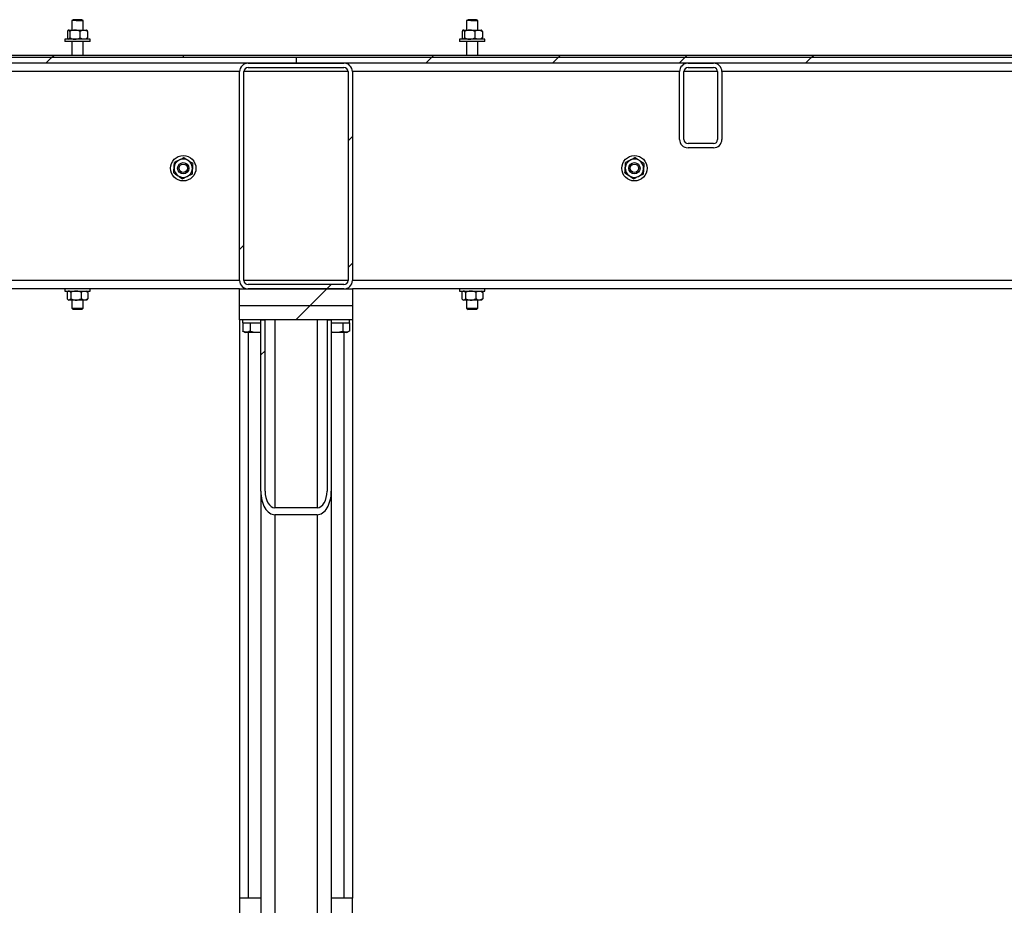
# Model space of a CAD drawing. Header units: millimetres. Extents: x 5 to 589, y 5 to 415.
# Tile 52 of 76: x 491 to 526, y 206 to 237. Entities that reach past the tile are written whole.
import ezdxf

# ---------------------------------------------------------------- set-up
doc = ezdxf.new("R2010")
doc.units = ezdxf.units.MM
doc.layers.add('TRAIT-FINS', color=9, linetype='Continuous')
doc.layers.add('TRAIT-FORT', color=4, linetype='Continuous', lineweight=25)
pattern_1 = [(45, (0, 0), (-13.4704, 13.4704), []), (45, (4.49, 2e-323), (-13.4704, 13.4704), []), (45, (8.98, 4e-323), (-13.4704, 13.4704), []), (45, (13.47, 6e-323), (-13.4704, 13.4704), [])]

msp = doc.modelspace()

# ---------------------------------------------------------------- hatches: boundary and pattern name
at = {"layer": 'TRAIT-FINS'}
h = msp.add_hatch(dxfattribs=at)
h.set_pattern_fill('DIN 201 ACIER ET FONTE', color=9, style=0, pattern_type=2)
h.set_pattern_definition(pattern_1)
h.paths.add_polyline_path([(496.44686, 235.84094), (496.44686, 235.91594), (441.44691, 235.91594), (441.44691, 235.84094)], flags=0)
h = msp.add_hatch(dxfattribs=at)
h.set_pattern_fill('DIN 201 ACIER ET FONTE', color=9, style=0, pattern_type=2)
h.set_pattern_definition(pattern_1)
h.paths.add_polyline_path([(500.44686, 235.84094), (441.44691, 235.84094), (441.44691, 235.64094), (500.44686, 235.64094)], flags=0)
h = msp.add_hatch(dxfattribs=at)
h.set_pattern_fill('DIN 201 ACIER ET FONTE', color=9, style=0, pattern_type=2)
h.set_pattern_definition(pattern_1)
h.paths.add_polyline_path([(496.44691, 235.91594), (496.44691, 235.84094), (567.94691, 235.84094), (567.94691, 235.91594)], flags=0)
h = msp.add_hatch(dxfattribs=at)
h.set_pattern_fill('DIN 201 ACIER ET FONTE', color=9, style=0, pattern_type=2)
h.set_pattern_definition(pattern_1)
h.paths.add_polyline_path([(567.94691, 235.64094), (567.94691, 235.84094), (500.44691, 235.84094), (500.44691, 235.64094)], flags=0)
h = msp.add_hatch(dxfattribs=at)
h.set_pattern_fill('ANSI32', color=9, angle=3e-322, style=0)
edge = h.paths.add_edge_path(flags=0)
edge.add_line((502.44691, 227.94094), (502.44691, 235.34094))
edge.add_arc((502.14691, 235.34094), 0.3, 0, 90)
edge.add_line((502.14691, 235.64094), (498.74691, 235.64094))
edge.add_arc((498.74691, 235.34094), 0.3, 90, 180)
edge.add_line((498.44691, 235.34094), (498.44691, 227.94094))
edge.add_arc((498.74691, 227.94094), 0.3, 180, 270)
edge.add_line((498.74691, 227.64094), (502.14691, 227.64094))
edge.add_arc((502.14691, 227.94094), 0.3, 270, 360)
edge = h.paths.add_edge_path(flags=0)
edge.add_arc((498.74691, 235.34094), 0.15, 90, 180, ccw=False)
edge.add_line((498.74691, 235.49094), (502.14691, 235.49094))
edge.add_arc((502.14691, 235.34094), 0.15, 0, 90, ccw=False)
edge.add_line((502.29691, 235.34094), (502.29691, 227.94094))
edge.add_arc((502.14691, 227.94094), 0.15, 270, 360, ccw=False)
edge.add_line((502.14691, 227.79094), (498.74691, 227.79094))
edge.add_arc((498.74691, 227.94094), 0.15, 180, 270, ccw=False)
edge.add_line((498.59691, 227.94094), (498.59691, 235.34094))
h = msp.add_hatch(dxfattribs=at)
h.set_pattern_fill('ANSI32', color=9, angle=3e-322, style=0)
edge = h.paths.add_edge_path(flags=0)
edge.add_arc((514.34691, 235.34094), 0.3, 90, 180)
edge.add_line((514.04691, 235.34094), (514.04691, 232.94094))
edge.add_arc((514.34691, 232.94094), 0.3, 180, 270)
edge.add_line((514.34691, 232.64094), (515.24691, 232.64094))
edge.add_arc((515.24691, 232.94094), 0.3, 270, 360)
edge.add_line((515.54691, 232.94094), (515.54691, 235.34094))
edge.add_arc((515.24691, 235.34094), 0.3, 0, 90)
edge.add_line((515.24691, 235.64094), (514.34691, 235.64094))
edge = h.paths.add_edge_path(flags=0)
edge.add_line((514.19691, 232.94094), (514.19691, 235.34094))
edge.add_arc((514.34691, 235.34094), 0.15, 90, 180, ccw=False)
edge.add_line((514.34691, 235.49094), (515.24691, 235.49094))
edge.add_arc((515.24691, 235.34094), 0.15, 0, 90, ccw=False)
edge.add_line((515.39691, 235.34094), (515.39691, 232.94094))
edge.add_arc((515.24691, 232.94094), 0.15, 270, 360, ccw=False)
edge.add_line((515.24691, 232.79094), (514.34691, 232.79094))
edge.add_arc((514.34691, 232.94094), 0.15, 180, 270, ccw=False)
h = msp.add_hatch(dxfattribs=at)
h.set_pattern_fill('ANSI32', color=9, angle=3e-322, style=0)
h.paths.add_polyline_path([(498.44691, 227.64094), (498.44691, 227.04094), (502.44691, 227.04094), (502.44691, 227.64094)], flags=0)
h = msp.add_hatch(dxfattribs=at)
h.set_pattern_fill('ANSI32', color=9, angle=3e-322, style=0)
h.paths.add_polyline_path([(502.44691, 226.54094), (502.44691, 227.04094), (498.44691, 227.04094), (498.44691, 226.54094)], flags=0)
h = msp.add_hatch(dxfattribs=at)
h.set_pattern_fill('ANSI32', color=9, angle=3e-322, style=0)
edge = h.paths.add_edge_path(flags=0)
edge.add_line((499.34691, 226.54094), (499.19691, 226.54094))
edge.add_line((499.19691, 226.54094), (499.19691, 220.46643))
edge.add_ellipse((499.69691, 220.46643), major_axis=(0, -0.83082), ratio=0.60181502, start_angle=270, end_angle=360)
edge.add_line((499.69691, 219.63561), (501.19691, 219.63561))
edge.add_ellipse((501.19691, 220.46643), major_axis=(0, -0.83082), ratio=0.60181502, start_angle=0, end_angle=90)
edge.add_line((501.69691, 220.46643), (501.69691, 226.54094))
edge.add_line((501.69691, 226.54094), (501.54691, 226.54094))
edge.add_line((501.54691, 226.54094), (501.54691, 220.46643))
edge.add_ellipse((501.19691, 220.46643), major_axis=(0, -0.58157), ratio=0.60181502, start_angle=0, end_angle=90, ccw=False)
edge.add_line((501.19691, 219.88486), (499.69691, 219.88486))
edge.add_ellipse((499.69691, 220.46643), major_axis=(0, -0.58157), ratio=0.60181502, start_angle=-90, end_angle=0, ccw=False)
edge.add_line((499.34691, 220.46643), (499.34691, 226.54094))

# ---------------------------------------------------------------- linework, layer by layer
at = {"layer": 'TRAIT-FORT', "color": 4, "linetype": 'Continuous', "lineweight": 25}
for p, q in [((492.54692, 237.18279), (492.49694, 237.15392)), ((492.49694, 237.15392), (492.49694, 236.81594)), ((492.65096, 237.15392), (492.49694, 237.15392)), ((492.6625, 237.18279), (492.54692, 237.18279)), ((492.65096, 237.15392), (492.89692, 237.15392)), ((492.84694, 237.18279), (492.6625, 237.18279)), ((492.89692, 237.15392), (492.84694, 237.18279)), ((492.89692, 236.81594), (492.89692, 237.15392)), ((506.54695, 237.18279), (506.49688, 237.15392)), ((506.49688, 237.15392), (506.49688, 236.81594)), ((506.651, 237.15392), (506.49688, 237.15392)), ((506.66244, 237.18279), (506.54695, 237.18279)), ((506.651, 237.15392), (506.89695, 237.15392)), ((506.84688, 237.18279), (506.66244, 237.18279)), ((506.89695, 237.15392), (506.84688, 237.18279)), ((506.89695, 236.81594), (506.89695, 237.15392)), ((492.33787, 236.76568), (492.33787, 236.54123)), ((492.37192, 236.81594), (492.36324, 236.8073)), ((492.37192, 236.81594), (492.38031, 236.81594)), ((492.38031, 236.81594), (492.60223, 236.81594)), ((492.42275, 236.76568), (492.42275, 236.54123)), ((492.60223, 236.81594), (492.91885, 236.81594)), ((492.78171, 236.76568), (492.78171, 236.54123)), ((492.91885, 236.81594), (493.02194, 236.81594)), ((493.03053, 236.8073), (493.02194, 236.81594)), ((493.05589, 236.76568), (493.05589, 236.54123)), ((506.33791, 236.76568), (506.33791, 236.54123)), ((506.37195, 236.81594), (506.36327, 236.8073)), ((506.37195, 236.81594), (506.38034, 236.81594)), ((506.38034, 236.81594), (506.60226, 236.81594)), ((506.42278, 236.76568), (506.42278, 236.54123)), ((506.60226, 236.81594), (506.91879, 236.81594)), ((506.78175, 236.76568), (506.78175, 236.54123)), ((506.91879, 236.81594), (507.02188, 236.81594)), ((507.03056, 236.8073), (507.02188, 236.81594)), ((507.05593, 236.76568), (507.05593, 236.54123)), ((492.24689, 236.49095), (492.24689, 236.41594)), ((493.14687, 236.49095), (492.24689, 236.49095)), ((493.14687, 236.41594), (492.24689, 236.41594)), ((492.36324, 236.49958), (492.37192, 236.49095)), ((492.49694, 236.41594), (492.49694, 235.91595)), ((492.89692, 235.91595), (492.89692, 236.41594)), ((493.02194, 236.49095), (493.03053, 236.49958)), ((493.14687, 236.41594), (493.14687, 236.49095)), ((506.24693, 236.49095), (506.24693, 236.41594)), ((507.14691, 236.49095), (506.24693, 236.49095)), ((507.14691, 236.41594), (506.24693, 236.41594)), ((506.36327, 236.49958), (506.37195, 236.49095)), ((506.49688, 236.41594), (506.49688, 235.91595)), ((506.89695, 235.91595), (506.89695, 236.41594)), ((507.02188, 236.49095), (507.03056, 236.49958)), ((507.14691, 236.41594), (507.14691, 236.49095)), ((496.44687, 235.91595), (441.44695, 235.91595)), ((496.44687, 235.84095), (441.44695, 235.84095)), ((500.44687, 235.84095), (441.44695, 235.84095)), ((496.44687, 235.91595), (496.44687, 235.84095)), ((567.94689, 235.91595), (496.44687, 235.91595)), ((567.94689, 235.84095), (496.44687, 235.84095)), ((500.44687, 235.84095), (500.44687, 235.64094)), ((567.94689, 235.84095), (500.44687, 235.84095)), ((500.44687, 235.64094), (441.44695, 235.64094)), ((498.44692, 235.34093), (487.44695, 235.34093)), ((498.44692, 227.94095), (498.44692, 235.34093)), ((498.59693, 227.94095), (498.59693, 235.34093)), ((502.2969, 235.34093), (498.59693, 235.34093)), ((498.74694, 235.64094), (502.14689, 235.64094)), ((498.74694, 235.49095), (502.14689, 235.49095)), ((567.94689, 235.64094), (500.44687, 235.64094)), ((502.2969, 235.34093), (502.2969, 227.94095)), ((502.44691, 235.34093), (502.44691, 227.94095)), ((514.04693, 235.34093), (502.44691, 235.34093)), ((514.04693, 232.94094), (514.04693, 235.34093)), ((514.19695, 232.94094), (514.19695, 235.34093)), ((515.39695, 235.34093), (514.19695, 235.34093)), ((514.34696, 235.64094), (515.24694, 235.64094)), ((514.34696, 235.49095), (515.24694, 235.49095)), ((515.39695, 235.34093), (515.39695, 232.94094)), ((515.54687, 235.34093), (515.54687, 232.94094)), ((526.54693, 235.34093), (515.54687, 235.34093)), ((515.24694, 232.79095), (514.34696, 232.79095)), ((515.24694, 232.64094), (514.34696, 232.64094)), ((498.44692, 227.94095), (453.44694, 227.94095)), ((502.2969, 227.94095), (498.59693, 227.94095)), ((502.14689, 227.79093), (498.74694, 227.79093)), ((562.44695, 227.94095), (502.44691, 227.94095)), ((498.44692, 227.64094), (489.04693, 227.64094)), ((492.24689, 227.64094), (492.24689, 227.56594)), ((492.24689, 227.56594), (493.14687, 227.56594)), ((492.32738, 227.51566), (492.32738, 227.29123)), ((492.37192, 227.56594), (492.35122, 227.54522)), ((492.45536, 227.51566), (492.45536, 227.29123)), ((492.82482, 227.51566), (492.82482, 227.29123)), ((493.04264, 227.54522), (493.02194, 227.56594)), ((493.06638, 227.51566), (493.06638, 227.29123)), ((493.14687, 227.56594), (493.14687, 227.64094)), ((498.44692, 227.64094), (502.44691, 227.64094)), ((498.44692, 227.04094), (498.44692, 227.64094)), ((502.14689, 227.64094), (498.74694, 227.64094)), ((502.44691, 227.64094), (502.44691, 227.04094)), ((526.84696, 227.64094), (502.44691, 227.64094)), ((506.24693, 227.64094), (506.24693, 227.56594)), ((506.24693, 227.56594), (507.14691, 227.56594)), ((506.32742, 227.51566), (506.32742, 227.29123)), ((506.37195, 227.56594), (506.35116, 227.54522)), ((506.4554, 227.51566), (506.4554, 227.29123)), ((506.82485, 227.51566), (506.82485, 227.29123)), ((507.04267, 227.54522), (507.02188, 227.56594)), ((507.06642, 227.51566), (507.06642, 227.29123)), ((507.14691, 227.56594), (507.14691, 227.64094)), ((492.35122, 227.26167), (492.37192, 227.24095)), ((492.39137, 227.24095), (492.37192, 227.24095)), ((492.64009, 227.24095), (492.39137, 227.24095)), ((492.49694, 227.24095), (492.49694, 226.95778)), ((492.49694, 226.95778), (492.54692, 226.90778)), ((492.49694, 226.95778), (492.89692, 226.95778)), ((492.94565, 227.24095), (492.64009, 227.24095)), ((492.84694, 226.90778), (492.89692, 226.95778)), ((492.89692, 226.95778), (492.89692, 227.24095)), ((493.02194, 227.24095), (492.94565, 227.24095)), ((493.02194, 227.24095), (493.04264, 227.26167)), ((498.44692, 226.54095), (498.44692, 227.04094)), ((502.44691, 227.04094), (498.44692, 227.04094)), ((502.44691, 227.04094), (502.44691, 226.54095)), ((506.35116, 227.26167), (506.37195, 227.24095)), ((506.39141, 227.24095), (506.37195, 227.24095)), ((506.64013, 227.24095), (506.39141, 227.24095)), ((506.49688, 227.24095), (506.49688, 226.95778)), ((506.49688, 226.95778), (506.54695, 226.90778)), ((506.49688, 226.95778), (506.89695, 226.95778)), ((506.94568, 227.24095), (506.64013, 227.24095)), ((506.84688, 226.90778), (506.89695, 226.95778)), ((506.89695, 226.95778), (506.89695, 227.24095)), ((507.02188, 227.24095), (506.94568, 227.24095)), ((507.02188, 227.24095), (507.04267, 227.26167)), ((492.84694, 226.90778), (492.54692, 226.90778)), ((506.84688, 226.90778), (506.54695, 226.90778)), ((502.44691, 226.54095), (498.44692, 226.54095)), ((498.44692, 226.54095), (498.44692, 206.04094)), ((498.54696, 226.54095), (498.54696, 226.44094)), ((498.54696, 226.44094), (499.19689, 226.44094)), ((498.5564, 226.44094), (498.5564, 226.14117)), ((498.81408, 226.44094), (498.81408, 226.14117)), ((499.19689, 220.46643), (499.19689, 226.54095)), ((499.19689, 226.54095), (499.3469, 226.54095)), ((499.3469, 220.46643), (499.3469, 226.54095)), ((499.6969, 226.54095), (499.6969, 219.88485)), ((501.19693, 226.54095), (501.19693, 219.88485)), ((501.54693, 226.54095), (501.54693, 220.46643)), ((501.54693, 226.54095), (501.69695, 226.54095)), ((501.69695, 226.54095), (501.69695, 220.46643)), ((501.69695, 226.44094), (502.34687, 226.44094)), ((502.10464, 226.44094), (502.10464, 226.14117)), ((502.33743, 226.44094), (502.33743, 226.14117)), ((502.34687, 226.44094), (502.34687, 226.54095)), ((502.44691, 226.54095), (502.44691, 206.04094)), ((498.56537, 226.13612), (498.5564, 226.14117)), ((498.56413, 226.13657), (498.64318, 226.09094)), ((499.19689, 226.09094), (498.64318, 226.09094)), ((498.74694, 226.09094), (498.74694, 206.04094)), ((502.25065, 226.09094), (501.69695, 226.09094)), ((502.14689, 226.09094), (502.14689, 206.04094)), ((502.25065, 226.09094), (502.32971, 226.13657)), ((499.19689, 220.46643), (499.19689, 194.72175)), ((501.69695, 220.46643), (501.69695, 194.72175)), ((501.19693, 219.88485), (499.6969, 219.88485)), ((501.19693, 219.63561), (499.6969, 219.63561)), ((499.6969, 219.63561), (499.6969, 193.89093)), ((501.19693, 219.63561), (501.19693, 193.89093)), ((499.19689, 206.04094), (498.44692, 206.04094)), ((498.44692, 206.04094), (498.44692, 192.04095)), ((502.44691, 206.04094), (501.69695, 206.04094)), ((502.44691, 192.04095), (502.44691, 206.04094))]:
    msp.add_line(p, q, dxfattribs=at)
for centre, radius in [((496.44691, 231.91594), 0.45), ((512.44691, 231.91594), 0.45), ((496.44691, 231.91594), 0.2), ((496.44691, 231.91594), 0.15), ((512.44691, 231.91594), 0.2), ((512.44691, 231.91594), 0.15)]:
    msp.add_circle(centre, radius, dxfattribs=at)
for centre, radius, start, end in [((498.74691, 235.34094), 0.3, 90, 180), ((498.74691, 235.34094), 0.15, 90, 180), ((502.14691, 235.34094), 0.3, 0, 90), ((502.14691, 235.34094), 0.15, 0, 90), ((514.34691, 235.34094), 0.3, 90, 180), ((514.34691, 235.34094), 0.15, 90, 180), ((515.24691, 235.34094), 0.3, 0, 90), ((515.24691, 235.34094), 0.15, 0, 90), ((514.34691, 232.94094), 0.3, 180, 270), ((514.34691, 232.94094), 0.15, 180, 270), ((515.24691, 232.94094), 0.3, 270, 0), ((515.24691, 232.94094), 0.15, 270, 0), ((496.44691, 231.91594), 0.325, 116.34405, 176.34405), ((496.44691, 231.91594), 0.325, 56.34405, 116.34405), ((512.44691, 231.91594), 0.325, 116.34405, 176.34405), ((512.44691, 231.91594), 0.325, 56.34405, 116.34405), ((496.44691, 231.91594), 0.325, 176.34405, 236.34405), ((496.44691, 231.91594), 0.325, 296.34405, 356.34405), ((496.44691, 231.91594), 0.325, 356.34405, 56.34405), ((512.44691, 231.91594), 0.325, 176.34405, 236.34405), ((512.44691, 231.91594), 0.325, 296.34405, 356.34405), ((512.44691, 231.91594), 0.325, 356.34405, 56.34405), ((496.44691, 231.91594), 0.325, 236.34405, 296.34405), ((512.44691, 231.91594), 0.325, 236.34405, 296.34405), ((498.74691, 227.94094), 0.3, 180, 270), ((498.74691, 227.94094), 0.15, 180, 270), ((502.14691, 227.94094), 0.3, 270, 0), ((502.14691, 227.94094), 0.15, 270, 0)]:
    msp.add_arc(centre, radius, start, end, dxfattribs=at)
for centre, major_axis, start_param, end_param in [((499.69691, 220.46643), (0, -0.83082), 4.71238898, 6.28318531), ((499.69691, 220.46643), (0, -0.58157), 4.71238898, 6.28318531), ((501.19691, 220.46643), (0, -0.58157), 0, 1.57079633), ((501.19691, 220.46643), (0, -0.83082), 0, 1.57079633)]:
    msp.add_ellipse(centre, major_axis=major_axis, ratio=0.60181502, start_param=start_param, end_param=end_param, dxfattribs=at)
for points, knots in [([(492.38031, 236.81594), (492.37099, 236.81146), (492.35618, 236.80434), (492.34283, 236.77614), (492.33787, 236.76568)], [0, 0, 0, 0, 0.62888281, 1, 1, 1, 1]), ([(492.42275, 236.76568), (492.41953, 236.77242), (492.40685, 236.79899), (492.39226, 236.81552), (492.38101, 236.81591), (492.38031, 236.81594)], [0, 0, 0, 0, 0.24169606, 0.95286009, 1, 1, 1, 1]), ([(492.60223, 236.81594), (492.57066, 236.81303), (492.50801, 236.80727), (492.45102, 236.77947), (492.42275, 236.76568)], [0, 0, 0, 0, 0.50390202, 1, 1, 1, 1]), ([(492.78171, 236.76568), (492.75716, 236.77742), (492.70717, 236.80133), (492.64516, 236.81493), (492.60974, 236.81576), (492.60223, 236.81594)], [0, 0, 0, 0, 0.43218369, 0.87971048, 1, 1, 1, 1]), ([(492.78171, 236.76568), (492.80051, 236.77742), (492.83872, 236.80128), (492.88603, 236.81495), (492.91309, 236.81576), (492.91885, 236.81594)], [0, 0, 0, 0, 0.4326287, 0.8792906, 1, 1, 1, 1]), ([(492.91885, 236.81594), (492.94297, 236.81303), (492.99084, 236.80727), (493.03432, 236.77947), (493.05589, 236.76568)], [0, 0, 0, 0, 0.50382382, 1, 1, 1, 1]), ([(493.05589, 236.76568), (493.05269, 236.77278), (493.04456, 236.79086), (493.03559, 236.79734), (493.03014, 236.80127)], [0, 0, 0, 0, 0.39318093, 1, 1, 1, 1]), ([(506.38034, 236.81594), (506.37103, 236.81146), (506.35622, 236.80434), (506.34286, 236.77614), (506.33791, 236.76568)], [0, 0, 0, 0, 0.62888281, 1, 1, 1, 1]), ([(506.42278, 236.76568), (506.41958, 236.77242), (506.40695, 236.799), (506.39176, 236.81552), (506.38101, 236.81591), (506.38034, 236.81594)], [0, 0, 0, 0, 0.24169632, 0.95296889, 1, 1, 1, 1]), ([(506.60226, 236.81594), (506.57066, 236.81304), (506.508, 236.8073), (506.45102, 236.77947), (506.42278, 236.76568)], [0, 0, 0, 0, 0.50434931, 1, 1, 1, 1]), ([(506.78175, 236.76568), (506.75716, 236.77742), (506.70716, 236.80129), (506.64517, 236.81494), (506.60977, 236.81576), (506.60226, 236.81594)], [0, 0, 0, 0, 0.43262583, 0.87970729, 1, 1, 1, 1]), ([(506.78175, 236.76568), (506.8005, 236.77742), (506.83864, 236.8013), (506.88609, 236.81494), (506.91307, 236.81576), (506.91879, 236.81594)], [0, 0, 0, 0, 0.43244466, 0.87960563, 1, 1, 1, 1]), ([(506.91879, 236.81594), (506.94294, 236.81303), (506.99087, 236.80728), (507.03436, 236.77947), (507.05593, 236.76568)], [0, 0, 0, 0, 0.50399871, 1, 1, 1, 1]), ([(507.05593, 236.76568), (507.05273, 236.77278), (507.0446, 236.79086), (507.03557, 236.79734), (507.03008, 236.80127)], [0, 0, 0, 0, 0.39311208, 1, 1, 1, 1]), ([(492.33787, 236.54123), (492.34278, 236.53016), (492.35094, 236.51179), (492.36001, 236.5064), (492.36362, 236.50425)], [0, 0, 0, 0, 0.60238138, 1, 1, 1, 1]), ([(492.38031, 236.49095), (492.38101, 236.49097), (492.39226, 236.49136), (492.40686, 236.50787), (492.41953, 236.53448), (492.42275, 236.54123)], [0, 0, 0, 0, 0.04713753, 0.75826564, 1, 1, 1, 1]), ([(492.42275, 236.54123), (492.44734, 236.52948), (492.49734, 236.5056), (492.55932, 236.49199), (492.59472, 236.49113), (492.60223, 236.49095)], [0, 0, 0, 0, 0.43262394, 0.87970344, 1, 1, 1, 1]), ([(492.60223, 236.49095), (492.6338, 236.49385), (492.69645, 236.49961), (492.75344, 236.52743), (492.78171, 236.54123)], [0, 0, 0, 0, 0.50387925, 1, 1, 1, 1]), ([(492.91885, 236.49095), (492.89474, 236.49385), (492.84688, 236.49961), (492.80333, 236.52743), (492.78171, 236.54123)], [0, 0, 0, 0, 0.5037902, 1, 1, 1, 1]), ([(493.05589, 236.54123), (493.03714, 236.52948), (492.99897, 236.50558), (492.95157, 236.492), (492.92457, 236.49113), (492.91885, 236.49095)], [0, 0, 0, 0, 0.43230174, 0.87964104, 1, 1, 1, 1]), ([(493.03014, 236.50561), (493.03559, 236.50954), (493.04456, 236.51602), (493.05269, 236.53411), (493.05589, 236.54123)], [0, 0, 0, 0, 0.606769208, 1, 1, 1, 1]), ([(506.33791, 236.54123), (506.34282, 236.53016), (506.35097, 236.51179), (506.36005, 236.5064), (506.36366, 236.50425)], [0, 0, 0, 0, 0.60238138, 1, 1, 1, 1]), ([(506.38034, 236.49095), (506.38101, 236.49097), (506.39176, 236.49136), (506.40695, 236.50787), (506.41958, 236.53448), (506.42278, 236.54123)], [0, 0, 0, 0, 0.04702873, 0.75826537, 1, 1, 1, 1]), ([(506.42278, 236.54123), (506.44734, 236.52948), (506.4973, 236.50559), (506.55928, 236.49199), (506.59473, 236.49113), (506.60226, 236.49095)], [0, 0, 0, 0, 0.43217808, 0.87924189, 1, 1, 1, 1]), ([(506.60226, 236.49095), (506.63383, 236.49385), (506.69649, 236.49961), (506.75347, 236.52743), (506.78175, 236.54123)], [0, 0, 0, 0, 0.50387925, 1, 1, 1, 1]), ([(506.91879, 236.49095), (506.89467, 236.49385), (506.84682, 236.4996), (506.80332, 236.52743), (506.78175, 236.54123)], [0, 0, 0, 0, 0.50395695, 1, 1, 1, 1]), ([(507.05593, 236.54123), (507.03716, 236.52948), (506.99898, 236.50558), (506.95164, 236.49199), (506.92455, 236.49113), (506.91879, 236.49095)], [0, 0, 0, 0, 0.43214817, 0.87932855, 1, 1, 1, 1]), ([(507.03008, 236.50561), (507.03557, 236.50954), (507.0446, 236.51602), (507.05273, 236.53411), (507.05593, 236.54123)], [0, 0, 0, 0, 0.60683806, 1, 1, 1, 1]), ([(496.30268, 232.20718), (496.26578, 232.18893), (496.20713, 232.15991), (496.15418, 232.13366), (496.13454, 232.12393)], [0, 0, 0, 0, 0.62909543, 1, 1, 1, 1]), ([(496.47081, 232.29046), (496.45808, 232.28417), (496.40792, 232.25934), (496.34965, 232.2304), (496.30541, 232.20854), (496.30268, 232.20718)], [0, 0, 0, 0, 0.24184591, 0.95314965, 1, 1, 1, 1]), ([(496.62702, 232.18647), (496.59955, 232.20476), (496.54503, 232.24108), (496.49543, 232.27409), (496.47081, 232.29046)], [0, 0, 0, 0, 0.50381424, 1, 1, 1, 1]), ([(512.30266, 232.20718), (512.26581, 232.18892), (512.20718, 232.15987), (512.1542, 232.13366), (512.13453, 232.12393)], [0, 0, 0, 0, 0.62868278, 1, 1, 1, 1]), ([(512.47089, 232.29046), (512.45816, 232.28416), (512.40798, 232.25933), (512.34966, 232.23041), (512.3054, 232.20854), (512.30266, 232.20718)], [0, 0, 0, 0, 0.24174272, 0.95316964, 1, 1, 1, 1]), ([(512.62701, 232.18647), (512.59954, 232.20476), (512.54503, 232.24106), (512.49547, 232.27408), (512.47089, 232.29046)], [0, 0, 0, 0, 0.5040042, 1, 1, 1, 1]), ([(496.11061, 231.74942), (496.11223, 231.77506), (496.11553, 231.82722), (496.11972, 231.89187), (496.12211, 231.92883), (496.12262, 231.93667)], [0, 0, 0, 0, 0.43234812, 0.87945603, 1, 1, 1, 1]), ([(496.12262, 231.93667), (496.12472, 231.96962), (496.12889, 232.03498), (496.13267, 232.09444), (496.13454, 232.12393)], [0, 0, 0, 0, 0.50394286, 1, 1, 1, 1]), ([(496.78323, 232.08247), (496.76184, 232.09671), (496.71833, 232.12568), (496.66441, 232.16161), (496.63357, 232.18211), (496.62702, 232.18647)], [0, 0, 0, 0, 0.43247417, 0.87940744, 1, 1, 1, 1]), ([(496.77122, 231.89521), (496.76912, 231.86227), (496.76495, 231.7969), (496.76117, 231.73745), (496.7593, 231.70796)], [0, 0, 0, 0, 0.50394286, 1, 1, 1, 1]), ([(496.78323, 232.08247), (496.78161, 232.05683), (496.77831, 232.00467), (496.77412, 231.94002), (496.77173, 231.90306), (496.77122, 231.89521)], [0, 0, 0, 0, 0.43234812, 0.87945603, 1, 1, 1, 1]), ([(512.11059, 231.74942), (512.11221, 231.77506), (512.11551, 231.82722), (512.1197, 231.89187), (512.1221, 231.92883), (512.12261, 231.93667)], [0, 0, 0, 0, 0.43234812, 0.87945603, 1, 1, 1, 1]), ([(512.12261, 231.93667), (512.12471, 231.96962), (512.12887, 232.03498), (512.13265, 232.09444), (512.13453, 232.12393)], [0, 0, 0, 0, 0.50394286, 1, 1, 1, 1]), ([(512.78322, 232.08247), (512.76182, 232.09671), (512.71831, 232.12568), (512.66439, 232.16161), (512.63356, 232.18211), (512.62701, 232.18647)], [0, 0, 0, 0, 0.43247417, 0.87940744, 1, 1, 1, 1]), ([(512.7713, 231.89521), (512.76916, 231.86227), (512.76492, 231.79691), (512.76115, 231.73745), (512.75928, 231.70796)], [0, 0, 0, 0, 0.50395819, 1, 1, 1, 1]), ([(512.78322, 232.08247), (512.78161, 232.05683), (512.77833, 232.00467), (512.774, 231.94003), (512.77177, 231.90306), (512.7713, 231.89521)], [0, 0, 0, 0, 0.43236132, 0.87948287, 1, 1, 1, 1]), ([(496.11061, 231.74942), (496.132, 231.73518), (496.17551, 231.70621), (496.22943, 231.67028), (496.26027, 231.64978), (496.26682, 231.64542)], [0, 0, 0, 0, 0.43247417, 0.87940744, 1, 1, 1, 1]), ([(496.26682, 231.64542), (496.29429, 231.62713), (496.34881, 231.59081), (496.39842, 231.5578), (496.42303, 231.54142)], [0, 0, 0, 0, 0.50381424, 1, 1, 1, 1]), ([(496.59116, 231.6247), (496.55427, 231.60644), (496.49562, 231.57741), (496.44267, 231.55116), (496.42303, 231.54142)], [0, 0, 0, 0, 0.6291152, 1, 1, 1, 1]), ([(496.7593, 231.70796), (496.74657, 231.70166), (496.69639, 231.67681), (496.63805, 231.64801), (496.59387, 231.62605), (496.59116, 231.6247)], [0, 0, 0, 0, 0.24186161, 0.9536384, 1, 1, 1, 1]), ([(512.11059, 231.74942), (512.13199, 231.73518), (512.1755, 231.70621), (512.22942, 231.67028), (512.26025, 231.64978), (512.2668, 231.64542)], [0, 0, 0, 0, 0.43247417, 0.87940744, 1, 1, 1, 1]), ([(512.2668, 231.64542), (512.29427, 231.62713), (512.34879, 231.59081), (512.3984, 231.5578), (512.42302, 231.54142)], [0, 0, 0, 0, 0.50381424, 1, 1, 1, 1]), ([(512.59115, 231.6247), (512.55425, 231.60644), (512.49561, 231.57741), (512.44265, 231.55116), (512.42302, 231.54142)], [0, 0, 0, 0, 0.6291152, 1, 1, 1, 1]), ([(512.75928, 231.70796), (512.74655, 231.70166), (512.69639, 231.67685), (512.63817, 231.6478), (512.59388, 231.62605), (512.59115, 231.6247)], [0, 0, 0, 0, 0.24185896, 0.95320109, 1, 1, 1, 1]), ([(492.39137, 227.56594), (492.37737, 227.56147), (492.35511, 227.55436), (492.33489, 227.52613), (492.32738, 227.51566)], [0, 0, 0, 0, 0.62900368, 1, 1, 1, 1]), ([(492.45536, 227.51566), (492.45051, 227.52241), (492.43137, 227.549), (492.40942, 227.56552), (492.39242, 227.56591), (492.39137, 227.56594)], [0, 0, 0, 0, 0.24192534, 0.95319291, 1, 1, 1, 1]), ([(492.64009, 227.56594), (492.60758, 227.56304), (492.54309, 227.55729), (492.48445, 227.52946), (492.45536, 227.51566)], [0, 0, 0, 0, 0.50401781, 1, 1, 1, 1]), ([(492.82482, 227.51566), (492.79954, 227.5274), (492.7481, 227.55131), (492.68427, 227.56489), (492.64782, 227.56575), (492.64009, 227.56594)], [0, 0, 0, 0, 0.43215567, 0.87960431, 1, 1, 1, 1]), ([(492.82482, 227.51566), (492.84136, 227.5274), (492.87502, 227.55131), (492.91675, 227.56489), (492.94059, 227.56575), (492.94565, 227.56594)], [0, 0, 0, 0, 0.43221601, 0.87958719, 1, 1, 1, 1]), ([(492.94565, 227.56594), (492.96689, 227.56304), (493.00903, 227.55729), (493.04737, 227.52946), (493.06638, 227.51566)], [0, 0, 0, 0, 0.50402287, 1, 1, 1, 1]), ([(493.06638, 227.51566), (493.06163, 227.52311), (493.05391, 227.53523), (493.04529, 227.53991), (493.04197, 227.54171)], [0, 0, 0, 0, 0.61521434, 1, 1, 1, 1]), ([(506.39141, 227.56594), (506.37735, 227.56147), (506.35501, 227.55437), (506.33488, 227.52613), (506.32742, 227.51566)], [0, 0, 0, 0, 0.62916068, 1, 1, 1, 1]), ([(506.4554, 227.51566), (506.45055, 227.52241), (506.43146, 227.549), (506.40895, 227.56552), (506.39242, 227.56591), (506.39141, 227.56594)], [0, 0, 0, 0, 0.24192617, 0.95335857, 1, 1, 1, 1]), ([(506.64013, 227.56594), (506.60762, 227.56304), (506.54312, 227.55729), (506.48448, 227.52946), (506.4554, 227.51566)], [0, 0, 0, 0, 0.50401781, 1, 1, 1, 1]), ([(506.82485, 227.51566), (506.79958, 227.5274), (506.74813, 227.55131), (506.6843, 227.56489), (506.64785, 227.56575), (506.64013, 227.56594)], [0, 0, 0, 0, 0.43215567, 0.87960431, 1, 1, 1, 1]), ([(506.82485, 227.51566), (506.84141, 227.5274), (506.87508, 227.5513), (506.91665, 227.5649), (506.94059, 227.56576), (506.94568, 227.56594)], [0, 0, 0, 0, 0.43221323, 0.87927396, 1, 1, 1, 1]), ([(506.94568, 227.56594), (506.96692, 227.56304), (507.00906, 227.55729), (507.0474, 227.52946), (507.06642, 227.51566)], [0, 0, 0, 0, 0.50402287, 1, 1, 1, 1]), ([(507.06642, 227.51566), (507.06163, 227.52311), (507.05384, 227.53522), (507.04522, 227.53991), (507.04191, 227.54171)], [0, 0, 0, 0, 0.61536243, 1, 1, 1, 1]), ([(492.32738, 227.29123), (492.33489, 227.28076), (492.35511, 227.25253), (492.37737, 227.24542), (492.39137, 227.24095)], [0, 0, 0, 0, 0.37099632, 1, 1, 1, 1]), ([(492.39137, 227.24095), (492.39242, 227.24097), (492.40942, 227.24137), (492.43137, 227.25789), (492.45051, 227.28448), (492.45536, 227.29123)], [0, 0, 0, 0, 0.04680709, 0.75807466, 1, 1, 1, 1]), ([(492.45536, 227.29123), (492.48064, 227.27948), (492.53209, 227.25557), (492.59589, 227.242), (492.63236, 227.24113), (492.64009, 227.24095)], [0, 0, 0, 0, 0.43219275, 0.87967978, 1, 1, 1, 1]), ([(492.64009, 227.24095), (492.6726, 227.24385), (492.73709, 227.2496), (492.79573, 227.27743), (492.82482, 227.29123)], [0, 0, 0, 0, 0.50405958, 1, 1, 1, 1]), ([(492.94565, 227.24095), (492.92441, 227.24385), (492.88225, 227.24962), (492.84387, 227.27743), (492.82482, 227.29123)], [0, 0, 0, 0, 0.50369275, 1, 1, 1, 1]), ([(493.06638, 227.29123), (493.04984, 227.27949), (493.0162, 227.2556), (492.97454, 227.242), (492.95071, 227.24113), (492.94565, 227.24095)], [0, 0, 0, 0, 0.43254453, 0.87959164, 1, 1, 1, 1]), ([(493.04197, 227.26517), (493.04529, 227.26698), (493.05391, 227.27166), (493.06163, 227.28378), (493.06638, 227.29123)], [0, 0, 0, 0, 0.38478566, 1, 1, 1, 1]), ([(506.32742, 227.29123), (506.33488, 227.28076), (506.35501, 227.25251), (506.37735, 227.24542), (506.39141, 227.24095)], [0, 0, 0, 0, 0.37083932, 1, 1, 1, 1]), ([(506.39141, 227.24095), (506.39242, 227.24097), (506.40895, 227.24137), (506.43146, 227.25788), (506.45055, 227.28448), (506.4554, 227.29123)], [0, 0, 0, 0, 0.04664143, 0.75807383, 1, 1, 1, 1]), ([(506.4554, 227.29123), (506.48068, 227.27948), (506.53213, 227.25557), (506.59593, 227.242), (506.6324, 227.24113), (506.64013, 227.24095)], [0, 0, 0, 0, 0.43219275, 0.87967978, 1, 1, 1, 1]), ([(506.64013, 227.24095), (506.67263, 227.24385), (506.73712, 227.2496), (506.79577, 227.27743), (506.82485, 227.29123)], [0, 0, 0, 0, 0.50405958, 1, 1, 1, 1]), ([(506.94568, 227.24095), (506.9244, 227.24385), (506.88218, 227.2496), (506.84386, 227.27743), (506.82485, 227.29123)], [0, 0, 0, 0, 0.50399386, 1, 1, 1, 1]), ([(507.06642, 227.29123), (507.04988, 227.27949), (507.01624, 227.2556), (506.97457, 227.242), (506.95074, 227.24113), (506.94568, 227.24095)], [0, 0, 0, 0, 0.43254453, 0.87959164, 1, 1, 1, 1]), ([(507.04191, 227.26517), (507.04522, 227.26698), (507.05384, 227.27167), (507.06163, 227.28378), (507.06642, 227.29123)], [0, 0, 0, 0, 0.38463757, 1, 1, 1, 1]), ([(498.81408, 226.14117), (498.79175, 226.13021), (498.74659, 226.10805), (498.67953, 226.09995), (498.61539, 226.11184), (498.57618, 226.13133), (498.5564, 226.14117)], [0, 0, 0, 0, 0.26455491, 0.53491007, 0.7652774, 1, 1, 1, 1]), ([(498.81408, 226.14117), (498.8567, 226.13013), (498.94282, 226.10782), (499.07011, 226.10087), (499.15568, 226.10648), (499.19489, 226.11562), (499.19689, 226.11609)], [0, 0, 0, 0, 0.34042881, 0.68791143, 0.98406869, 1, 1, 1, 1]), ([(501.69695, 226.12258), (501.71212, 226.1189), (501.7709, 226.10466), (501.8704, 226.10044), (501.99219, 226.11171), (502.06694, 226.13129), (502.10464, 226.14117)], [0, 0, 0, 0, 0.11343343, 0.43926778, 0.71720411, 1, 1, 1, 1]), ([(502.32847, 226.1376), (502.30184, 226.12405), (502.25587, 226.10065), (502.18781, 226.10327), (502.14008, 226.12064), (502.11251, 226.13661), (502.10464, 226.14117)], [0, 0, 0, 0, 0.3608203, 0.62302322, 0.89240825, 1, 1, 1, 1])]:
    msp.add_open_spline(points, degree=3, knots=knots, dxfattribs=at)

doc.saveas('drawing.dxf')
